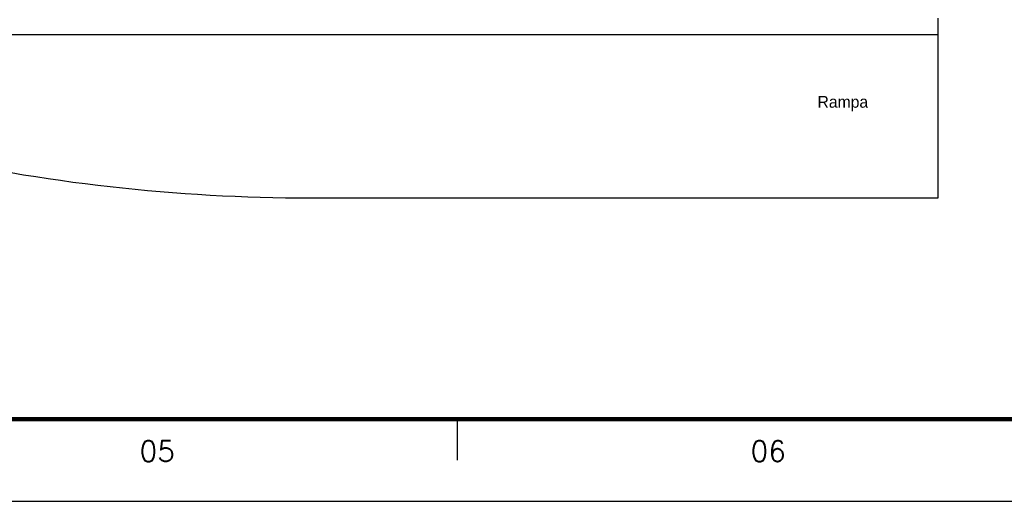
# Model space of a CAD drawing. Header units: millimetres. Extents: x 335 to 91596, y -1 to 84.
# Tile 14 of 87: x 367.13 to 379.11, y -0.51 to 5.35. Entities that reach past the tile are written whole.
import ezdxf

# ---------------------------------------------------------------- set-up
doc = ezdxf.new("R2010")
doc.units = ezdxf.units.MM
doc.header["$MEASUREMENT"] = 0
doc.layers.add('Margem', color=4, linetype='Continuous')
doc.styles.add('CenturyGothic', font='GOTHIC.TTF')
doc.styles.add('romans', font='romans')

msp = doc.modelspace()

# ---------------------------------------------------------------- linework, layer by layer
at = {"color": 7}
for p, q in [((378.311, 5.1722), (378.311, 5.3712)), ((366.966, 5.1722), (378.311, 5.1722)), ((378.311, 3.1822), (378.311, 5.1722)), ((370.673, 3.1822), (378.311, 3.1822))]:
    msp.add_line(p, q, dxfattribs=at)
msp.add_arc((370.673, 24.9402), 21.7579, 244.305, 270, dxfattribs=at)
at = {"layer": 'Margem', "lineweight": 100}
msp.add_line((453.1344, 0.4869), (337.8344, 0.4869), dxfattribs=at)
at = {"layer": 'Margem', "color": 1}
for p, q in [((372.4594, -0.0131), (372.4594, 0.4869)), ((335.3344, -0.5131), (454.1344, -0.5131))]:
    msp.add_line(p, q, dxfattribs=at)

# ---------------------------------------------------------------- texts
at = {"color": 7, "insert": (376.841, 4.2372), "char_height": 0.143, "width": 1.388218, "attachment_point": 7, "line_spacing_factor": 0.798, "style": 'CenturyGothic'}
msp.add_mtext('Rampa', dxfattribs=at)
at = {"layer": 'Margem', "color": 1, "char_height": 0.25, "width": 1.479069, "attachment_point": 8, "line_spacing_factor": 0.798, "style": 'romans'}
for s, insert in [('05', (368.8083, -0.0284)), ('06', (376.2425, -0.0284))]:
    msp.add_mtext(s, dxfattribs=dict(at, insert=insert))

doc.saveas('drawing.dxf')
